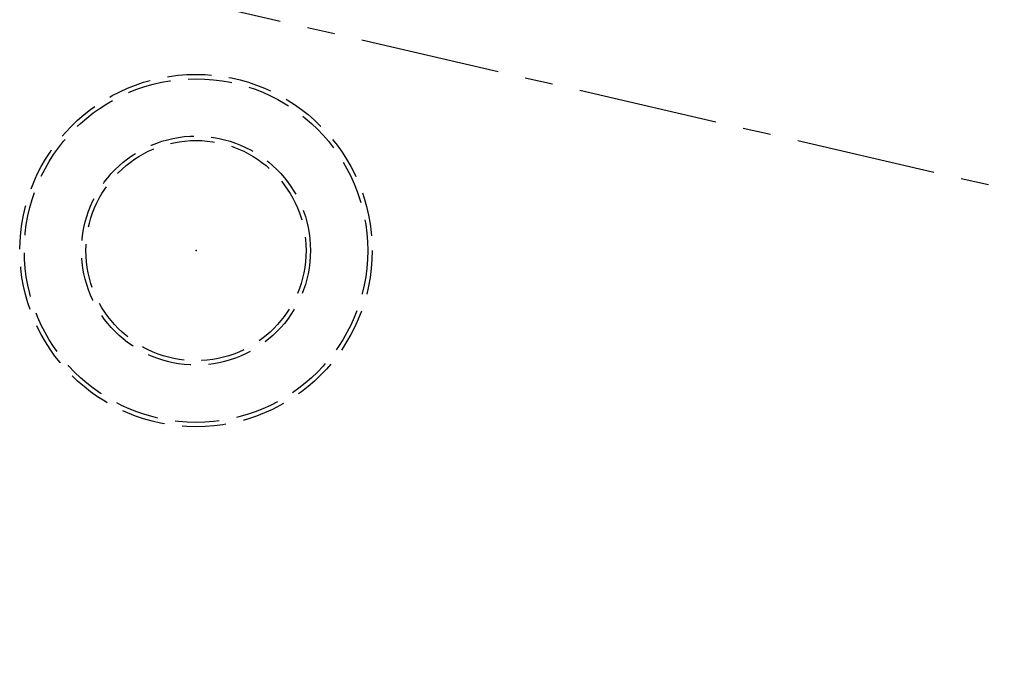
# Model space of a CAD drawing. Header units: millimetres. Extents: x 42975 to 708721, y 118172 to 172014.
# Tile 177 of 256: x 338104 to 338215, y 147815 to 147890. Entities that reach past the tile are written whole.
import ezdxf

# ---------------------------------------------------------------- set-up
doc = ezdxf.new("R2010")
doc.units = ezdxf.units.MM
doc.linetypes.add('ГТО-1 Пунктир', pattern=[7, 5, -2])
doc.linetypes.add('осевая', pattern=[50.8, 31.75, -6.35, 6.35, -6.35])
for name, color, linetype, lineweight in [('ГТО-2_Оси_025', 6, 'осевая', 25), ('ГТО-2_Размеры_035', 2, 'Continuous', 35), ('ОГОС_Пунктир_025', 151, 'ГТО-1 Пунктир', 25)]:
    doc.layers.add(name, color=color, linetype=linetype, lineweight=lineweight)

# ---------------------------------------------------------------- blocks, each defined once
blk = doc.blocks.new('ОГСО_Затвор_План')
at = {"layer": 'ГТО-2_Оси_025', "ltscale": 0.5}
blk.add_line((1439.69, 0), (-1270.3, 0), dxfattribs=at)
at = {"layer": 'ОГОС_Пунктир_025'}
for radius in [20, 20, 19.5, 19.5, 13, 13, 12.5, 12.5]:
    blk.add_circle((-1129.17, -27.5), radius, dxfattribs=at)
blk.add_point((-1129.17, -27.5), dxfattribs=at)
blk = doc.blocks.new('A$C1AA538EC')
at = {"layer": 'ГТО-2_Размеры_035', "rotation": 346.9999999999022}
blk.add_blockref('ОГСО_Затвор_План', (-6044.68, -11100.1), dxfattribs=at)

msp = doc.modelspace()

# ---------------------------------------------------------------- block references
at = {"layer": 'ГТО-2_Размеры_035'}
msp.add_blockref('A$C1AA538EC', (345274.63, 158737.11), dxfattribs=at)

doc.saveas('drawing.dxf')
